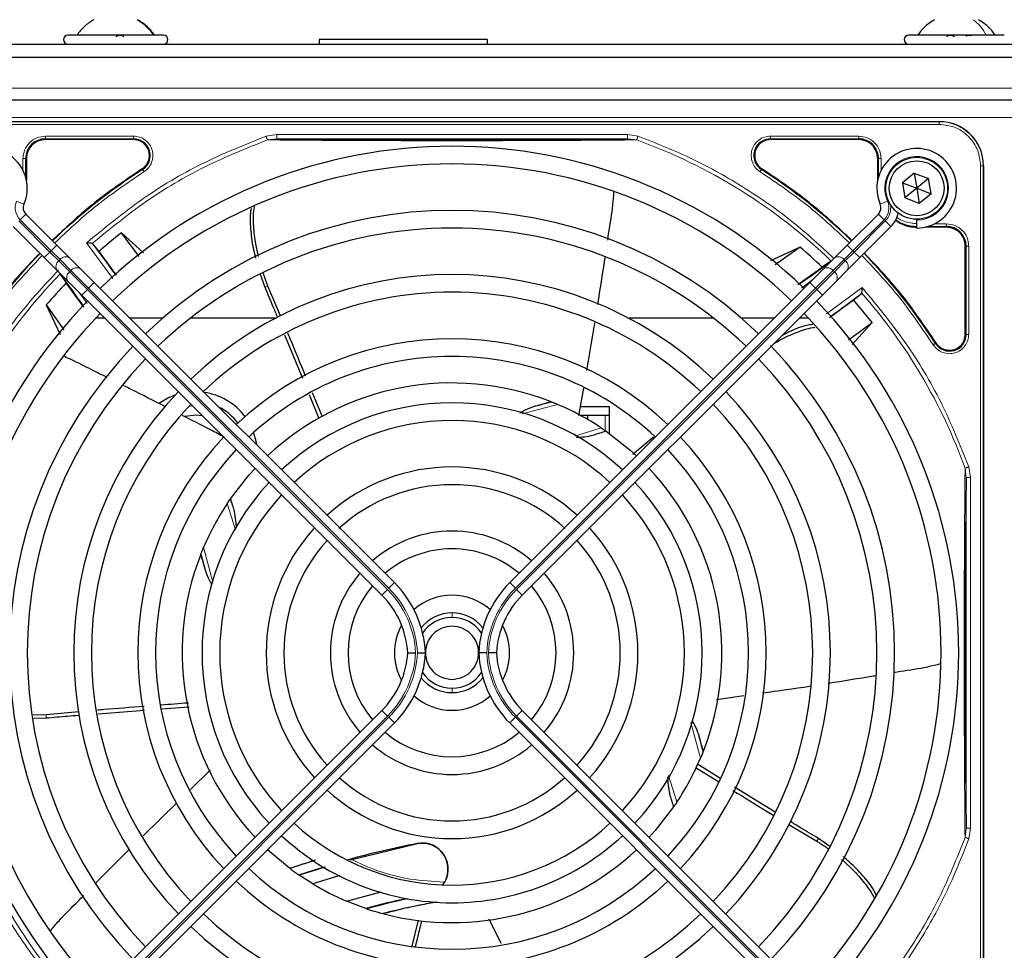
# Paper-space layout 'Blatt3' of a CAD drawing. Header units: millimetres. Extents: x 5 to 418, y 2 to 292.
# Tile 45 of 73: x 73 to 92, y 224 to 242. Entities that reach past the tile are written whole.
import ezdxf

# ---------------------------------------------------------------- set-up
doc = ezdxf.new("R2010")
doc.units = ezdxf.units.MM

psp = doc.layouts.new('Blatt3')

# ---------------------------------------------------------------- linework, layer by layer
at = {"color": 7, "linetype": 'Continuous', "lineweight": 25}
for p, q in [((75.8232, 241.7348), (74.0232, 241.7348)), ((78.7565, 241.6514), (78.7565, 241.5681)), ((78.7968, 241.6514), (78.7565, 241.6514)), ((81.9232, 241.6514), (78.7968, 241.6514)), ((81.9232, 241.5681), (81.9232, 241.6514)), ((91.4447, 241.7348), (89.8565, 241.7348)), ((91.6565, 241.7348), (91.4447, 241.7348)), ((70.1732, 241.5681), (123.8398, 241.5681)), ((70.1732, 241.3181), (123.8398, 241.3181)), ((70.7565, 240.5181), (112.5898, 240.5181)), ((72.0815, 240.1098), (90.4315, 240.1098)), ((75.2585, 239.7673), (73.5982, 239.7673)), ((88.9148, 239.7673), (87.2545, 239.7673)), ((73.2406, 239.4098), (73.2406, 239.0049)), ((89.2724, 239.0049), (89.2724, 239.4098)), ((91.2648, 239.2764), (91.2648, 220.9264)), ((89.9608, 239.1365), (89.7368, 238.9544)), ((89.9608, 239.1365), (90.2305, 239.0335)), ((89.9608, 239.1365), (90.0065, 238.8514)), ((90.2305, 239.0335), (90.0065, 238.8514)), ((90.2762, 238.7484), (90.2305, 239.0335)), ((89.7368, 238.9544), (89.7825, 238.6693)), ((89.7368, 238.9544), (90.0065, 238.8514)), ((90.0065, 238.8514), (89.7825, 238.6693)), ((90.0065, 238.8514), (90.0522, 238.5664)), ((90.0065, 238.8514), (90.2762, 238.7484)), ((90.0522, 238.5664), (89.7825, 238.6693)), ((90.2762, 238.7484), (90.0522, 238.5664)), ((73.8134, 237.7802), (73.2281, 238.3655)), ((88.6996, 237.7802), (89.2848, 238.3655)), ((90.0065, 238.2681), (90.0065, 238.2514)), ((72.9924, 238.1298), (73.5777, 237.5445)), ((89.5205, 238.1298), (88.9353, 237.5445)), ((90.0065, 238.1014), (90.0065, 238.2514)), ((90.5648, 238.1173), (90.1599, 238.1173)), ((75.4484, 237.634), (75.0343, 238.0147)), ((75.3624, 237.5668), (75.0343, 238.0147)), ((74.0551, 237.5386), (73.8134, 237.7802)), ((74.4921, 237.8061), (74.4779, 237.8128)), ((74.6109, 237.6626), (74.4921, 237.8061)), ((87.8103, 237.7423), (87.2543, 237.4838)), ((87.8103, 237.7423), (87.3421, 237.4116)), ((88.4579, 237.5386), (88.6996, 237.7802)), ((90.9224, 236.0994), (90.9224, 237.7598)), ((73.5777, 237.5445), (73.8193, 237.3029)), ((74.2604, 237.3332), (74.0551, 237.5386)), ((74.9393, 237.2124), (74.6109, 237.6626)), ((88.2526, 237.3332), (88.4579, 237.5386)), ((88.9353, 237.5445), (88.6936, 237.3029)), ((87.7669, 237.036), (88.2257, 237.3654)), ((88.3815, 237.4739), (88.2257, 237.3654)), ((73.8193, 237.3029), (74.0247, 237.0975)), ((73.884, 237.2264), (73.9925, 237.0706)), ((74.5188, 237.0749), (74.2604, 237.3332)), ((77.6417, 237.2339), (77.7289, 236.9898)), ((77.7863, 237.009), (77.6989, 237.2574)), ((87.9942, 237.0749), (88.2526, 237.3332)), ((88.6936, 237.3029), (88.4883, 237.0975)), ((74.3219, 236.6118), (73.9925, 237.0706)), ((74.0247, 237.0975), (74.2831, 236.8392)), ((80.1707, 231.4229), (74.5188, 237.0749)), ((78.0253, 236.4461), (77.7863, 237.009)), ((82.3423, 231.4229), (87.9942, 237.0749)), ((88.4883, 237.0975), (88.2299, 236.8392)), ((74.2831, 236.8392), (79.935, 231.1872)), ((88.2299, 236.8392), (82.578, 231.1872)), ((88.8177, 236.747), (88.9612, 236.8658)), ((88.9612, 236.8658), (88.9678, 236.88)), ((73.6156, 236.6553), (73.8741, 236.0992)), ((73.6156, 236.6553), (73.9463, 236.187)), ((88.3675, 236.4186), (88.8177, 236.747)), ((89.1697, 236.3237), (88.8177, 236.747)), ((74.7208, 236.4014), (74.5406, 236.4014)), ((75.8017, 236.4014), (75.1922, 236.4014)), ((77.9285, 236.4014), (76.326, 236.4014)), ((86.187, 236.4014), (84.5845, 236.4014)), ((87.3208, 236.4014), (86.7113, 236.4014)), ((87.9724, 236.4014), (87.7922, 236.4014)), ((88.7219, 235.9956), (89.1697, 236.3237)), ((88.7891, 235.9095), (89.1697, 236.3237)), ((78.1042, 236.091), (78.4415, 235.2766)), ((78.5668, 234.9689), (78.7504, 234.5129)), ((78.8173, 234.5433), (78.6287, 234.9992)), ((83.7288, 235.0829), (83.6401, 234.5681)), ((83.11, 234.8338), (83.1199, 234.83)), ((84.2232, 234.7348), (83.6688, 234.7348)), ((83.8065, 234.5681), (83.6814, 234.5681)), ((83.8065, 234.5681), (83.8065, 234.4979)), ((84.1398, 234.5681), (83.8065, 234.5681)), ((84.2232, 234.5681), (84.1398, 234.5681)), ((84.2232, 234.2282), (84.2232, 234.7348)), ((84.152, 234.2784), (84.1586, 234.2739)), ((85.0519, 234.1614), (84.6631, 233.8359)), ((77.0795, 232.997), (77.0841, 233.0035)), ((76.5241, 231.955), (76.5279, 231.9648)), ((91.2648, 220.9264), (91.2648, 229.3965)), ((86.7521, 229.2886), (86.2353, 229.2139)), ((79.935, 229.0156), (74.2831, 223.3637)), ((74.5919, 228.9548), (75.466, 229.0235)), ((75.7854, 229.0467), (76.3049, 229.0825)), ((82.578, 229.0156), (88.2299, 223.3637)), ((73.6146, 228.9357), (73.3665, 228.9296)), ((73.3779, 228.8686), (73.6152, 228.875)), ((74.2296, 228.9895), (73.6146, 228.9357)), ((74.5188, 223.128), (80.1707, 228.7799)), ((87.9942, 223.128), (82.3423, 228.7799)), ((85.9889, 228.2479), (85.985, 228.238)), ((76.3306, 227.5267), (76.7023, 227.8885)), ((85.8413, 227.9412), (86.2724, 227.6768)), ((86.2978, 227.7419), (85.8762, 228.006)), ((87.3418, 227.0998), (86.5755, 227.5694)), ((75.4368, 226.6569), (76.0724, 227.2755)), ((85.4335, 227.2059), (85.4289, 227.1993)), ((87.5973, 226.8693), (88.1241, 226.5527)), ((88.3733, 226.4559), (88.1593, 226.6021)), ((80.6032, 226.504), (79.3469, 226.1971)), ((78.1982, 226.0421), (77.7824, 226.3917)), ((78.2057, 226.0364), (78.1982, 226.0421)), ((78.8655, 226.0664), (78.3797, 225.9115)), ((78.3797, 225.9115), (78.3713, 225.9172)), ((78.6316, 225.7492), (78.3797, 225.9115)), ((79.1461, 225.9061), (78.6316, 225.7492)), ((79.266, 225.4249), (79.9185, 225.5968)), ((79.632, 225.2855), (79.266, 225.4249)), ((79.646, 225.2809), (79.632, 225.2855)), ((79.9687, 225.1848), (79.953, 225.189)), ((80.6168, 225.0652), (80.4984, 224.5729)), ((80.567, 224.5646), (80.6896, 225.0538)), ((82.1812, 224.6246), (81.9555, 225.0828))]:
    psp.add_line(p, q, dxfattribs=at)
at = {"color": 7, "linetype": 'Continuous', "lineweight": 18}
for p, q in [((122.8398, 240.7348), (71.1732, 240.7348)), ((70.7565, 240.1848), (112.5898, 240.1848)), ((90.4315, 240.1044), (72.0815, 240.1044)), ((90.4315, 240.0546), (72.0815, 240.0546)), ((90.4315, 240.1098), (90.4315, 240.1044)), ((90.4315, 240.0546), (90.4315, 240.1044)), ((73.5982, 239.8322), (75.2585, 239.8322)), ((73.5982, 239.7823), (75.2585, 239.7823)), ((73.5982, 239.7673), (73.5982, 239.7823)), ((75.2585, 239.7673), (75.2585, 239.7823)), ((77.7534, 239.8334), (77.9555, 239.8666)), ((77.779, 239.7618), (77.9555, 239.7833)), ((77.9555, 239.8666), (84.5575, 239.8666)), ((77.9555, 239.7833), (84.5575, 239.7833)), ((84.5575, 239.8666), (84.7596, 239.8334)), ((84.5575, 239.7833), (84.7338, 239.7618)), ((87.2545, 239.8322), (88.9147, 239.8322)), ((87.2545, 239.7823), (88.9148, 239.7823)), ((87.2545, 239.7823), (87.2545, 239.7673)), ((88.9148, 239.7673), (88.9148, 239.7823)), ((73.1757, 239.19), (73.1757, 239.4096)), ((73.2256, 239.0643), (73.2256, 239.4098)), ((73.2406, 239.4098), (73.2256, 239.4098)), ((89.2724, 239.4098), (89.2873, 239.4098)), ((89.2873, 239.4098), (89.2873, 239.0643)), ((89.3373, 239.4097), (89.3373, 239.19)), ((75.4279, 239.2035), (75.4198, 239.2161)), ((87.0931, 239.2161), (87.0851, 239.2035)), ((91.2097, 220.9264), (91.2097, 239.2764)), ((91.2097, 239.2764), (91.2595, 239.2764)), ((91.2595, 220.9264), (91.2595, 239.2764)), ((91.2595, 239.2764), (91.2648, 239.2764)), ((73.056, 238.6105), (73.1934, 238.5502)), ((89.457, 238.6105), (89.3196, 238.5502)), ((73.1221, 238.2594), (73.2281, 238.3655)), ((89.3909, 238.2594), (89.2848, 238.3655)), ((73.6837, 237.6506), (73.0985, 238.2358)), ((73.1221, 238.2594), (73.7073, 237.6742)), ((89.3909, 238.2594), (88.8057, 237.6742)), ((88.8292, 237.6506), (89.4145, 238.2358)), ((89.5205, 238.1298), (89.4145, 238.2358)), ((90.2194, 238.1323), (90.5648, 238.1323)), ((90.3451, 238.1822), (90.5647, 238.1822)), ((90.5648, 238.1173), (90.5648, 238.1323)), ((73.7073, 237.6742), (73.8134, 237.7802)), ((74.8714, 237.1515), (74.3739, 237.8224)), ((88.8057, 237.6742), (88.6996, 237.7802)), ((90.9224, 237.7598), (90.9373, 237.7598)), ((90.9373, 237.7598), (90.9373, 236.0994)), ((90.9873, 237.7597), (90.9873, 236.0995)), ((73.5777, 237.5445), (73.6837, 237.6506)), ((73.7073, 237.6742), (73.6837, 237.6506)), ((73.8504, 237.4839), (73.6837, 237.6506)), ((73.7073, 237.6742), (73.874, 237.5075)), ((88.8057, 237.6742), (88.639, 237.5075)), ((88.6626, 237.4839), (88.8292, 237.6506)), ((88.8057, 237.6742), (88.8292, 237.6506)), ((88.9353, 237.5445), (88.8292, 237.6506)), ((73.8504, 237.4839), (73.874, 237.5075)), ((74.0558, 237.2786), (73.8504, 237.4839)), ((73.874, 237.5075), (74.0794, 237.3021)), ((88.639, 237.5075), (88.4336, 237.3021)), ((88.4572, 237.2786), (88.6626, 237.4839)), ((88.6626, 237.4839), (88.639, 237.5075)), ((74.0794, 237.3021), (74.0558, 237.2786)), ((74.3891, 236.9452), (74.0558, 237.2786)), ((74.0794, 237.3021), (74.4127, 236.9688)), ((88.4336, 237.3021), (88.1003, 236.9688)), ((88.1239, 236.9452), (88.4572, 237.2786)), ((88.4336, 237.3021), (88.4572, 237.2786)), ((74.4127, 236.9688), (74.5188, 237.0749)), ((77.7863, 237.009), (77.7288, 236.9897)), ((88.0497, 237.1303), (87.8341, 236.9723)), ((88.1003, 236.9688), (87.9942, 237.0749)), ((88.3066, 236.4865), (88.9775, 236.984)), ((74.2276, 236.8946), (74.3856, 236.679)), ((74.2831, 236.8392), (74.3891, 236.9452)), ((74.3891, 236.9452), (74.4127, 236.9688)), ((80.0411, 231.2933), (74.3891, 236.9452)), ((74.4127, 236.9688), (80.0646, 231.3168)), ((88.1003, 236.9688), (82.4483, 231.3168)), ((82.4719, 231.2933), (88.1239, 236.9452)), ((88.1239, 236.9452), (88.1003, 236.9688)), ((88.2299, 236.8392), (88.1239, 236.9452)), ((90.9224, 236.0994), (90.9373, 236.0994)), ((90.3586, 235.93), (90.3712, 235.9381)), ((76.2981, 234.7427), (76.3722, 234.75)), ((83.244, 234.7792), (82.5786, 234.6025)), ((84.1398, 234.5681), (84.1398, 234.2772)), ((83.5698, 234.1799), (84.0656, 234.3371)), ((90.9169, 233.5788), (90.9384, 233.4024)), ((90.9886, 233.6044), (91.0217, 233.4024)), ((90.9384, 233.4024), (90.9384, 226.8004)), ((91.0217, 233.4024), (91.0217, 226.8004)), ((77.1765, 232.4194), (77.0209, 232.9105)), ((76.5787, 232.0889), (76.7536, 231.4305)), ((80.0646, 231.3168), (80.1707, 231.4229)), ((82.4483, 231.3168), (82.3423, 231.4229)), ((79.935, 231.1872), (80.0411, 231.2933)), ((82.578, 231.1872), (82.4719, 231.2933)), ((81.2565, 230.8514), (81.2565, 230.7681)), ((81.2565, 229.4348), (81.2565, 229.3514)), ((79.935, 229.0156), (80.0411, 228.9096)), ((82.578, 229.0156), (82.4719, 228.9096)), ((73.6152, 228.8751), (73.6146, 228.9357)), ((74.3891, 223.2576), (80.0411, 228.9096)), ((80.0646, 228.886), (74.4127, 223.234)), ((80.0646, 228.886), (80.1707, 228.7799)), ((82.4483, 228.886), (82.3423, 228.7799)), ((82.4483, 228.886), (88.1003, 223.234)), ((88.1239, 223.2576), (82.4719, 228.9096)), ((85.9342, 228.1139), (85.7559, 228.7854)), ((85.3337, 227.7921), (85.4921, 227.2923)), ((90.9384, 226.8004), (90.917, 226.6245)), ((91.0217, 226.8004), (90.9888, 226.5991)), ((88.1241, 226.5527), (88.1593, 226.6021)), ((80.6032, 226.504), (80.6022, 226.5092))]:
    psp.add_line(p, q, dxfattribs=at)
at = {"color": 7, "linetype": 'Continuous', "lineweight": 25, "flags": 128}
for points in [[(76.0382, 234.9528), (75.917, 234.9025), (75.7466, 234.8019)], [(76.2233, 234.557), (76.4289, 234.5847), (76.5482, 234.574)], [(77.5782, 234.0154), (77.5606, 234.111), (77.5197, 234.2499)], [(84.1586, 234.2739), (84.6043, 233.9255), (84.7306, 233.8112)], [(77.0841, 233.0035), (77.4324, 233.4492), (77.5467, 233.5755)], [(85.4289, 227.1993), (85.0823, 226.7556), (84.9663, 226.6274)], [(78.3713, 225.9172), (78.6454, 226.0081), (78.8302, 226.0664)]]:
    psp.add_lwpolyline(points, dxfattribs=at)
at = {"color": 7, "linetype": 'Continuous', "lineweight": 25}
for radius in [0.5833, 0.5167]:
    psp.add_circle((90.0065, 238.8514), radius, dxfattribs=at)
for centre, radius, start, end in [((74.0232, 241.6514), 0.0833, 90, 270), ((75.8232, 241.6514), 0.0833, 270, 90), ((89.8565, 241.6514), 0.0833, 90, 270), ((90.4315, 239.2764), 0.8333, 360, 90), ((73.5982, 239.4098), 0.3725, 90, 180), ((75.2585, 239.4681), 0.3142, 302.63367, 90), ((87.2545, 239.4681), 0.3142, 90, 237.36633), ((88.9148, 239.4098), 0.3725, 0, 90), ((72.5065, 238.8514), 0.75, 336.32369, 270), ((81.2565, 230.1014), 9.5417, 46.00085, 133.99915), ((90.0065, 238.8514), 0.75, 270, 203.67631), ((81.2565, 230.1014), 10.8083, 122.63367, 134.11645), ((81.2565, 230.1014), 9.2083, 90, 133.96292), ((81.2565, 230.1014), 9.2083, 46.03708, 90), ((81.2565, 230.1014), 10.8083, 45.88355, 57.36633), ((73.346, 238.4833), 0.1667, 156.32369, 225), ((89.167, 238.4833), 0.1667, 315, 23.67631), ((81.2565, 230.1014), 8.3333, 46.14599, 133.85401), ((89.167, 238.4833), 0.5, 315, 348.57951), ((81.2565, 230.1014), 8, 90, 133.80625), ((81.2565, 230.1014), 8, 46.19375, 90), ((90.0148, 238.8598), 0.7275, 236.32671, 270), ((90.5648, 237.7598), 0.3725, 0, 90), ((81.2565, 230.1014), 10.0666, 128.17818, 131.31225), ((61.2985, 227.6072), 16.676, 35.2521, 37.70462), ((81.2565, 230.1014), 10.0666, 46.18656, 49.37912), ((81.2565, 230.1014), 10.8083, 135.88355, 147.36633), ((81.2565, 230.1014), 10.8083, 32.63367, 44.11645), ((78.7622, 250.0594), 15.8406, 304.77699, 307.39093), ((61.2985, 227.6072), 15.8406, 34.77699, 37.39093), ((81.2565, 230.1014), 7.125, 46.34037, 133.65963), ((81.2565, 230.1014), 10.0666, 136.18656, 139.37912), ((81.2565, 230.1014), 6.7917, 90, 133.72219), ((81.2565, 230.1014), 6.7917, 46.40617, 90), ((78.7622, 250.0594), 16.676, 305.2521, 307.70462), ((81.2565, 230.1014), 9.5417, 136.00085, 223.99915), ((81.2565, 230.1014), 9.5417, 316.00085, 43.99915), ((81.2565, 230.1014), 9.2083, 136.03708, 223.96292), ((81.2565, 230.1014), 9.2083, 316.03708, 43.96292), ((90.6232, 236.0994), 0.3142, 212.63367, 360), ((81.2565, 230.1014), 8.3333, 136.14599, 223.85401), ((81.2565, 230.1014), 5.9167, 46.61418, 133.38582), ((81.2565, 230.1014), 8.3333, 316.14599, 43.98368), ((81.2565, 230.1014), 5.5833, 90, 133.28942), ((81.2565, 230.1014), 5.5833, 46.71058, 90), ((81.2565, 230.1014), 8, 136.19375, 223.80625), ((81.2565, 230.1014), 8, 316.19375, 43.80625), ((81.2565, 230.1014), 5.0825, 68.61111, 133.12079), ((81.2565, 230.1014), 7.125, 136.34037, 223.65963), ((76.4232, 233.8514), 1.1667, 36.84677, 81.92179), ((81.2565, 230.1014), 7.125, 316.34037, 43.65963), ((81.2565, 230.1014), 6.7917, 136.40617, 223.59383), ((81.2565, 230.1014), 4.7083, 47.02859, 132.97141), ((78.7622, 250.0594), 15.8406, 284.73484, 285.96759), ((81.2565, 230.1014), 5.0825, 56.44769, 66.98022), ((81.2565, 230.1014), 6.7917, 316.40617, 43.59383), ((76.4232, 233.8514), 0.9833, 35.85925, 63.46678), ((81.2565, 230.1014), 4.375, 90, 132.81678), ((81.2565, 230.1014), 4.375, 47.18322, 90), ((81.2565, 230.1014), 5.9167, 136.55636, 223.38582), ((81.2565, 230.1014), 5.9167, 316.61418, 43.38582), ((81.2565, 230.1014), 5.5833, 136.71058, 223.28942), ((81.2565, 230.1014), 5.5833, 316.71058, 43.28942), ((81.2565, 230.1014), 3.5, 47.7294, 132.2706), ((81.2565, 230.1014), 5.0825, 338.61111, 43.12079), ((81.2565, 230.1014), 4.7083, 137.02859, 222.97141), ((81.2565, 230.1014), 3.1667, 90, 132.3134), ((81.2565, 230.1014), 3.1667, 47.6866, 90), ((81.2565, 230.1014), 4.7083, 317.02859, 42.97141), ((81.2565, 230.1014), 5.0825, 146.44769, 156.98022), ((81.2565, 230.1014), 4.375, 137.18322, 222.81678), ((81.2565, 230.1014), 4.375, 317.18322, 42.81678), ((81.2565, 230.1014), 3.5, 138.0064, 222.2706), ((81.2565, 230.1014), 2.2917, 49.17065, 130.82935), ((81.2565, 230.1014), 3.5, 317.7294, 41.9936), ((81.2565, 230.1014), 3.1667, 138.01696, 221.98304), ((81.2565, 230.1014), 3.1667, 318.01696, 41.98304), ((61.2985, 227.6072), 15.8406, 14.73484, 15.96759), ((81.2565, 230.1014), 1.9583, 90, 130.11786), ((81.2565, 230.1014), 1.9583, 49.88214, 90), ((81.2565, 230.1014), 5.0825, 158.61111, 223.12079), ((81.2565, 230.1014), 2.2917, 139.17065, 220.82935), ((81.2565, 230.1014), 2.2917, 319.17065, 40.82935), ((78.7565, 230.0087), 2, 2.65732, 45), ((83.7565, 230.0087), 2, 135, 177.34268), ((81.2565, 230.1014), 1.9583, 139.88214, 220.11786), ((81.2565, 230.1014), 1.9583, 319.88214, 40.11786), ((78.7565, 230.0087), 1.6667, 3.18929, 45), ((81.2565, 230.1014), 1.0833, 48.58903, 131.41097), ((83.7565, 230.0087), 1.6667, 135, 176.81071), ((81.2565, 230.1014), 0.75, 90, 140.86857), ((81.2565, 230.1014), 0.75, 39.13143, 90), ((81.2565, 230.1014), 0.6667, 90, 146.2548), ((81.2565, 230.1014), 0.6667, 33.7452, 90), ((81.2565, 230.1014), 1.0833, 151.29385, 208.70615), ((81.2565, 230.1014), 1.0833, 331.29385, 28.70615), ((78.7565, 230.1941), 1.6667, 315, 356.81071), ((78.7565, 230.1941), 2, 315, 357.34268), ((83.7565, 230.1941), 2, 182.65732, 225), ((83.7565, 230.1941), 1.6667, 183.18929, 225), ((81.2565, 230.1014), 0.75, 219.13143, 320.86857), ((81.2565, 230.1014), 0.6667, 213.7452, 270), ((81.2565, 230.1014), 0.6667, 270, 326.2548), ((81.2565, 230.1014), 1.0833, 228.58903, 270), ((81.2565, 230.1014), 1.0833, 270, 311.41097), ((81.2565, 230.1014), 1.9583, 229.88214, 310.11786), ((101.2145, 232.5957), 15.8406, 194.73484, 195.96759), ((81.2565, 230.1014), 2.2917, 229.17065, 270), ((81.2565, 230.1014), 2.2917, 270, 310.82935), ((81.2565, 230.1014), 5.0825, 326.44769, 336.98022), ((81.2565, 230.1014), 3.1667, 228.01696, 311.98304), ((81.2565, 230.1014), 3.5, 227.7294, 270), ((81.2565, 230.1014), 3.5, 270, 312.2706), ((81.2565, 230.1014), 4.375, 227.18322, 312.81678), ((81.2565, 230.1014), 4.7083, 227.02859, 270), ((81.2565, 230.1014), 4.7083, 270, 312.97141), ((83.7507, 210.1434), 16.6659, 100.88967, 105.56108), ((80.695, 226.0271), 0.4909, 322.71206, 100.88967), ((81.2565, 230.1014), 5.0825, 255.32235, 313.12079), ((81.2565, 230.1014), 5.5833, 226.71058, 313.28942), ((83.7507, 210.1434), 16.8325, 107.65463, 109.2337), ((81.2565, 230.1014), 5.0825, 233.11197, 235.41226), ((81.2565, 230.1014), 5.9167, 226.61418, 270), ((81.2565, 230.1014), 5.0825, 238.90506, 246.94357), ((81.2565, 230.1014), 5.9167, 270, 313.38582), ((83.7507, 210.1434), 15.6923, 102.34899, 105.21644), ((83.7507, 210.1434), 15.6841, 102.27781, 105.17181), ((83.7507, 210.1434), 15.5175, 100.44251, 104.16656), ((81.2565, 230.1014), 6.7917, 226.40617, 313.59383), ((81.2565, 230.1014), 5.0825, 251.52584, 255.13904), ((81.2565, 230.1014), 7.125, 226.34037, 270), ((81.2565, 230.1014), 7.125, 270, 313.65963)]:
    psp.add_arc(centre, radius, start, end, dxfattribs=at)
at = {"color": 7, "linetype": 'Continuous', "lineweight": 18}
for centre, radius, start, end in [((90.4315, 239.2764), 0.828, 0, 90), ((81.2565, 230.1014), 10.2672, 45.92524, 70.20345), ((90.0065, 238.8514), 0.6, 270, 203.67631), ((73.346, 238.4833), 0.3167, 156.32369, 225), ((89.167, 238.4833), 0.3167, 315, 23.67631), ((89.167, 238.4833), 0.35, 315, 9.63709), ((73.981, 237.427), 0.1339, 56.42175, 143.04947), ((88.532, 237.427), 0.1339, 36.95053, 123.57825), ((73.9309, 237.3769), 0.1339, 126.95053, 213.57825), ((74.1864, 237.2216), 0.1339, 56.42175, 143.04947), ((88.3266, 237.2216), 0.1339, 36.95053, 123.57825), ((88.5821, 237.3769), 0.1339, 326.42175, 53.04947), ((81.2565, 230.1014), 10.2672, 135.92524, 160.30502), ((74.1363, 237.1715), 0.1339, 126.95053, 213.57825), ((88.3767, 237.1715), 0.1339, 326.42175, 53.04947), ((81.2565, 230.1014), 10.2672, 19.79676, 41.31692), ((78.7622, 250.0594), 16.676, 288.00213, 288.8569), ((61.2985, 227.6072), 16.676, 18.00213, 18.8569), ((78.7565, 230.0087), 1.8167, 2.92572, 45), ((78.7565, 230.0087), 1.85, 2.87296, 45), ((83.7565, 230.0087), 1.85, 135, 177.12704), ((83.7565, 230.0087), 1.8167, 135, 177.07428), ((81.2565, 230.1014), 9.6597, 180, 220.62439), ((78.7565, 230.1941), 1.8167, 315, 357.07428), ((78.7565, 230.1941), 1.85, 315, 357.12704), ((83.7565, 230.1941), 1.85, 182.87296, 225), ((83.7565, 230.1941), 1.8167, 182.92572, 225), ((101.2145, 232.5957), 16.676, 198.00213, 198.8569)]:
    psp.add_arc(centre, radius, start, end, dxfattribs=at)
at = {"color": 7, "linetype": 'Continuous', "lineweight": 25}
for points, knots in [([(74.5107, 242.0264), (74.4488, 241.987), (74.3252, 241.9082), (74.2349, 241.7926), (74.1898, 241.7348)], [0, 0, 0, 0, 0.5, 1, 1, 1, 1]), ([(75.6565, 241.7348), (75.6114, 241.7926), (75.5211, 241.9082), (75.3975, 241.987), (75.3357, 242.0264)], [0, 0, 0, 0, 0.5, 1, 1, 1, 1]), ([(90.344, 242.0264), (90.2822, 241.987), (90.1585, 241.9082), (90.0683, 241.7926), (90.0232, 241.7348)], [0, 0, 0, 0, 0.5, 1, 1, 1, 1]), ([(91.4898, 241.7348), (91.4447, 241.7926), (91.3545, 241.9082), (91.2308, 241.987), (91.169, 242.0264)], [0, 0, 0, 0, 0.5, 1, 1, 1, 1]), ([(74.9248, 241.7062), (74.9289, 241.7101), (74.9372, 241.7179), (74.9577, 241.7271), (74.9825, 241.7332), (75.0092, 241.7355), (75.0338, 241.7333), (75.0527, 241.7272), (75.0647, 241.718), (75.0661, 241.7101), (75.0669, 241.7062)], [0, 0, 0, 0, 0.12522174, 0.24948305, 0.37432565, 0.49906277, 0.6238964, 0.74938803, 0.87444058, 1, 1, 1, 1]), ([(90.58, 241.7062), (90.5798, 241.7101), (90.5794, 241.7179), (90.5886, 241.7271), (90.6051, 241.7332), (90.6283, 241.7355), (90.6547, 241.7333), (90.6803, 241.7272), (90.7025, 241.718), (90.7123, 241.7101), (90.7172, 241.7062)], [0, 0, 0, 0, 0.1251933, 0.2494385, 0.3742794, 0.4990244, 0.6238686, 0.7493688, 0.8744304, 1, 1, 1, 1]), ([(90.9321, 241.7198), (90.9381, 241.7222), (90.9521, 241.7278), (90.9759, 241.7332), (90.9991, 241.7355), (91.016, 241.7332), (91.0245, 241.7284), (91.024, 241.7234), (91.0238, 241.7217)], [0, 0, 0, 0, 0.1416133, 0.3301788, 0.5185849, 0.7071369, 0.8966826, 1, 1, 1, 1]), ([(77.9555, 239.7833), (78.1491, 239.7808), (78.5156, 239.7761), (79.078, 239.7705), (79.5757, 239.7665), (80.0343, 239.7637), (80.6085, 239.7613), (81.2671, 239.7601), (81.9544, 239.7615), (82.508, 239.7638), (83.1116, 239.7677), (83.8085, 239.7739), (84.2966, 239.78), (84.5575, 239.7833)], [0, 0, 0, 0, 0.0997395, 0.1888341, 0.2689825, 0.3274726, 0.3897121, 0.5145235, 0.5996364, 0.6761984, 0.7501396, 0.8664184, 1, 1, 1, 1]), ([(75.4198, 239.2161), (75.0968, 238.9977), (74.497, 238.5921), (73.9705, 238.0954), (73.7275, 237.8661)], [0, 0, 0, 0, 0.53849412, 1, 1, 1, 1]), ([(88.7855, 237.8661), (88.5425, 238.0954), (88.016, 238.5921), (87.4161, 238.9977), (87.0931, 239.2161)], [0, 0, 0, 0, 0.4615059, 1, 1, 1, 1]), ([(84.2981, 238.7801), (84.2925, 238.6982), (84.2753, 238.4447), (84.2212, 238.1448), (84.1891, 237.9249), (84.1818, 237.875)], [0, 0, 0, 0, 0.2694316, 0.8343784, 1, 1, 1, 1]), ([(77.4736, 238.476), (77.468, 238.4471), (77.4416, 238.3107), (77.4649, 238.0427), (77.4994, 237.7567), (77.5431, 237.5874), (77.5564, 237.5358)], [0, 0, 0, 0, 0.0993349, 0.4683362, 0.8380654, 1, 1, 1, 1]), ([(77.6125, 237.5634), (77.5934, 237.6429), (77.5476, 237.8326), (77.5193, 238.1322), (77.5121, 238.3714), (77.5358, 238.4919), (77.5393, 238.5096)], [0, 0, 0, 0, 0.2494142, 0.5955254, 0.940844, 1, 1, 1, 1]), ([(89.6055, 238.2575), (89.6459, 238.2265), (89.7642, 238.1359), (89.9154, 238.1247), (90.0148, 238.1173)], [0, 0, 0, 0, 0.3420799, 1, 1, 1, 1]), ([(74.4779, 237.8128), (74.4729, 237.8132), (74.4624, 237.8142), (74.4395, 237.8162), (74.4097, 237.8194), (74.3873, 237.8213), (74.3739, 237.8224)], [0, 0, 0, 0, 0.2042629, 0.4391303, 0.6662593, 1, 1, 1, 1]), ([(73.4918, 237.6304), (73.2625, 237.3874), (72.7658, 236.8609), (72.3602, 236.2611), (72.1418, 235.9381)], [0, 0, 0, 0, 0.46150588, 1, 1, 1, 1]), ([(84.1333, 237.5496), (84.1316, 237.5378), (84.0875, 237.2414), (84.0404, 236.9454), (83.9951, 236.6613)], [0, 0, 0, 0, 0.0399577, 1, 1, 1, 1]), ([(90.3712, 235.9381), (90.1528, 236.2611), (89.7472, 236.8609), (89.2505, 237.3874), (89.0212, 237.6304)], [0, 0, 0, 0, 0.53849412, 1, 1, 1, 1]), ([(77.7288, 236.9897), (77.7807, 236.868), (77.8611, 236.6788), (77.9395, 236.4888), (77.9674, 236.4212)], [0, 0, 0, 0, 0.6439191, 1, 1, 1, 1]), ([(88.9775, 236.984), (88.9762, 236.9705), (88.9741, 236.9481), (88.9716, 236.9183), (88.9693, 236.8955), (88.9683, 236.885), (88.9678, 236.88)], [0, 0, 0, 0, 0.3361266, 0.5608644, 0.7960602, 1, 1, 1, 1]), ([(83.9418, 236.3194), (83.9413, 236.3164), (83.8944, 236.0152), (83.8402, 235.7152), (83.7866, 235.4183)], [0, 0, 0, 0, 0.0101346, 1, 1, 1, 1]), ([(87.3156, 235.9248), (87.356, 235.9493), (87.4935, 236.0327), (87.7398, 236.1365), (87.9617, 236.2173), (88.0804, 236.2317), (88.0949, 236.2335)], [0, 0, 0, 0, 0.1633514, 0.5550352, 0.9458196, 1, 1, 1, 1]), ([(88.0504, 236.2869), (88.0219, 236.2833), (87.8849, 236.2661), (87.6861, 236.1862), (87.5222, 236.1029), (87.4641, 236.0734)], [0, 0, 0, 0, 0.1445543, 0.6970817, 1, 1, 1, 1]), ([(78.4997, 235.311), (78.4049, 235.5426), (78.2945, 235.8127), (78.1803, 236.0812), (78.164, 236.1194)], [0, 0, 0, 0, 0.8577803, 1, 1, 1, 1]), ([(74.7537, 235.2917), (74.6561, 235.3399), (74.4328, 235.45), (74.1716, 235.5854), (74.0024, 235.6612), (73.9611, 235.6796)], [0, 0, 0, 0, 0.3700834, 0.8464301, 1, 1, 1, 1]), ([(75.8585, 234.7339), (75.6441, 234.8446), (75.3832, 234.9792), (75.1202, 235.1096), (75.0733, 235.1329)], [0, 0, 0, 0, 0.8219275, 1, 1, 1, 1]), ([(82.7913, 234.7397), (82.8426, 234.7538), (82.9379, 234.78), (83.0405, 234.8104), (83.0997, 234.829), (83.1067, 234.8323), (83.11, 234.8338)], [0, 0, 0, 0, 0.3307022, 0.6139144, 0.8132321, 1, 1, 1, 1]), ([(83.244, 234.7792), (83.2248, 234.7872), (83.1913, 234.8013), (83.1552, 234.8159), (83.1361, 234.8236), (83.127, 234.8272), (83.1212, 234.8294), (83.1203, 234.8298), (83.1199, 234.83)], [0, 0, 0, 0, 0.3633999, 0.6355937, 0.7425433, 0.8401304, 0.9217759, 1, 1, 1, 1]), ([(76.9677, 234.1626), (76.8819, 234.2084), (76.62, 234.3482), (76.3548, 234.4818), (76.1764, 234.5717)], [0, 0, 0, 0, 0.327387, 1, 1, 1, 1]), ([(82.5339, 234.6192), (82.5352, 234.62), (82.555, 234.6321), (82.5846, 234.6491), (82.6674, 234.6955), (82.7344, 234.7194), (82.7913, 234.7397)], [0, 0, 0, 0, 0.0158659, 0.235633, 0.3512574, 1, 1, 1, 1]), ([(83.5985, 234.1611), (83.6501, 234.1636), (83.7609, 234.1691), (83.862, 234.1891), (83.916, 234.1998)], [0, 0, 0, 0, 0.4656162, 1, 1, 1, 1]), ([(84.1586, 234.2739), (84.1546, 234.2731), (84.1464, 234.2716), (84.0976, 234.2569), (84.0219, 234.2332), (83.9523, 234.2112), (83.916, 234.1998)], [0, 0, 0, 0, 0.222031, 0.4518514, 0.7146841, 1, 1, 1, 1]), ([(84.0656, 234.3371), (84.0776, 234.3291), (84.1003, 234.3139), (84.1249, 234.2971), (84.1391, 234.2874), (84.1464, 234.2823), (84.151, 234.2791), (84.1517, 234.2786), (84.152, 234.2784)], [0, 0, 0, 0, 0.2946555, 0.558446, 0.6795519, 0.7970431, 0.8989768, 1, 1, 1, 1]), ([(90.9384, 233.4024), (90.9359, 233.2089), (90.9312, 232.8425), (90.9256, 232.2803), (90.9215, 231.7825), (90.9188, 231.3241), (90.917, 230.8953), (90.9158, 230.449), (90.9155, 229.942), (90.9166, 229.4039), (90.9189, 228.8503), (90.9227, 228.2464), (90.929, 227.5495), (90.9351, 227.0613), (90.9384, 226.8004)], [0, 0, 0, 0, 0.0996723, 0.1887309, 0.2688678, 0.3273434, 0.3895643, 0.4520047, 0.5145617, 0.5996547, 0.6762195, 0.7501682, 0.8664354, 1, 1, 1, 1]), ([(77.0209, 232.9105), (77.0289, 232.9225), (77.044, 232.9452), (77.0608, 232.9698), (77.0706, 232.984), (77.0756, 232.9913), (77.0788, 232.9959), (77.0793, 232.9966), (77.0795, 232.997)], [0, 0, 0, 0, 0.29465551, 0.55844603, 0.67955191, 0.79704308, 0.89897682, 1, 1, 1, 1]), ([(77.0841, 233.0035), (77.0848, 232.9995), (77.0863, 232.9913), (77.101, 232.9425), (77.1247, 232.8668), (77.1467, 232.7972), (77.1581, 232.7609)], [0, 0, 0, 0, 0.222031, 0.4518514, 0.7146841, 1, 1, 1, 1]), ([(77.1964, 232.449), (77.1939, 232.4987), (77.1885, 232.6076), (77.1688, 232.7069), (77.1581, 232.7609)], [0, 0, 0, 0, 0.4563806, 1, 1, 1, 1]), ([(76.5279, 231.9648), (76.5283, 231.9658), (76.5291, 231.9678), (76.5345, 231.9813), (76.5448, 232.0072), (76.5604, 232.0454), (76.5729, 232.0751), (76.5787, 232.0889)], [0, 0, 0, 0, 0.1219236, 0.242905, 0.4347035, 0.7362806, 1, 1, 1, 1]), ([(76.6182, 231.6362), (76.6041, 231.6875), (76.5779, 231.7828), (76.5475, 231.8854), (76.5289, 231.9446), (76.5256, 231.9516), (76.5241, 231.955)], [0, 0, 0, 0, 0.3307022, 0.6139144, 0.8132321, 1, 1, 1, 1]), ([(76.7356, 231.384), (76.7249, 231.4021), (76.7085, 231.4299), (76.6625, 231.5123), (76.6385, 231.5793), (76.6182, 231.6362)], [0, 0, 0, 0, 0.2194905, 0.337599, 1, 1, 1, 1]), ([(80.4206, 230.1014), (80.421, 230.1014), (80.4218, 230.1014), (80.4283, 230.1014), (80.4387, 230.1014), (80.4527, 230.1014), (80.4702, 230.1014), (80.4904, 230.1014), (80.5131, 230.1014), (80.5341, 230.1014), (80.5525, 230.1014), (80.5636, 230.1014), (80.5697, 230.1014), (80.5708, 230.1014)], [0, 0, 0, 0, 0.1056469, 0.2143595, 0.3200059, 0.4287119, 0.5344375, 0.6432206, 0.7490982, 0.8580392, 0.9220434, 0.9867022, 1, 1, 1, 1]), ([(80.6042, 230.1014), (80.6052, 230.1014), (80.6163, 230.1014), (80.6442, 230.1014), (80.6855, 230.1014), (80.7235, 230.1014), (80.7494, 230.1014), (80.7527, 230.1014), (80.7543, 230.1014)], [0, 0, 0, 0, 0.0134637, 0.1420894, 0.3567824, 0.5712534, 0.785625, 1, 1, 1, 1]), ([(81.9088, 230.1014), (81.9078, 230.1014), (81.9017, 230.1014), (81.8906, 230.1014), (81.8724, 230.1014), (81.8514, 230.1014), (81.8289, 230.1014), (81.8085, 230.1014), (81.7911, 230.1014), (81.7769, 230.1014), (81.7666, 230.1014), (81.7599, 230.1014), (81.7591, 230.1014), (81.7586, 230.1014)], [0, 0, 0, 0, 0.0134205, 0.077283, 0.1417958, 0.2476476, 0.3565616, 0.4623038, 0.5711052, 0.676797, 0.7855504, 0.8912423, 1, 1, 1, 1]), ([(82.0924, 230.1014), (82.0907, 230.1014), (82.0874, 230.1014), (82.0616, 230.1014), (82.0236, 230.1014), (81.9823, 230.1014), (81.9544, 230.1014), (81.9432, 230.1014), (81.9422, 230.1014)], [0, 0, 0, 0, 0.2142846, 0.4285638, 0.6430003, 0.8577462, 0.9866594, 1, 1, 1, 1]), ([(90.4616, 229.8933), (90.3783, 229.8723), (90.128, 229.8093), (89.8277, 229.7681), (89.6139, 229.7317), (89.5695, 229.7242)], [0, 0, 0, 0, 0.2835518, 0.8512977, 1, 1, 1, 1]), ([(89.2154, 229.6647), (89.2082, 229.6635), (88.9158, 229.6143), (88.623, 229.5682), (88.3374, 229.5233)], [0, 0, 0, 0, 0.0246924, 1, 1, 1, 1]), ([(88.0158, 229.4716), (88.0075, 229.4702), (87.7034, 229.4213), (87.3983, 229.3796), (87.1015, 229.3391)], [0, 0, 0, 0, 0.0273413, 1, 1, 1, 1]), ([(75.4556, 229.0898), (75.2042, 229.0712), (74.9124, 229.0495), (74.621, 229.0238), (74.5807, 229.0202)], [0, 0, 0, 0, 0.8618512, 1, 1, 1, 1]), ([(76.2921, 229.1553), (76.2897, 229.1551), (76.1182, 229.1429), (75.9468, 229.1289), (75.7778, 229.1151)], [0, 0, 0, 0, 0.01384669, 1, 1, 1, 1]), ([(73.6152, 228.875), (73.747, 228.8867), (73.9535, 228.9049), (74.1602, 228.9209), (74.2349, 228.9267)], [0, 0, 0, 0, 0.6383857, 1, 1, 1, 1]), ([(85.7715, 228.8286), (85.7732, 228.8257), (85.7863, 228.8044), (85.8041, 228.7733), (85.8505, 228.6905), (85.8745, 228.6235), (85.8948, 228.5667)], [0, 0, 0, 0, 0.0333931, 0.2492379, 0.3628144, 1, 1, 1, 1]), ([(85.8948, 228.5667), (85.9089, 228.5153), (85.9351, 228.42), (85.9655, 228.3174), (85.9841, 228.2582), (85.9873, 228.2512), (85.9889, 228.2479)], [0, 0, 0, 0, 0.33070217, 0.61391441, 0.81323212, 1, 1, 1, 1]), ([(85.985, 228.238), (85.9849, 228.2376), (85.9845, 228.2367), (85.9822, 228.2309), (85.9786, 228.2218), (85.971, 228.2027), (85.9564, 228.1666), (85.9423, 228.1331), (85.9342, 228.1139)], [0, 0, 0, 0, 0.0782241, 0.1598696, 0.2574567, 0.3644063, 0.6366001, 1, 1, 1, 1]), ([(85.3158, 227.7641), (85.3184, 227.7109), (85.324, 227.5985), (85.3442, 227.4959), (85.3548, 227.4419)], [0, 0, 0, 0, 0.4731314, 1, 1, 1, 1]), ([(85.4289, 227.1993), (85.4282, 227.2033), (85.4267, 227.2115), (85.412, 227.2603), (85.3882, 227.336), (85.3663, 227.4057), (85.3548, 227.4419)], [0, 0, 0, 0, 0.222031, 0.4518514, 0.7146841, 1, 1, 1, 1]), ([(86.5446, 227.5099), (86.7588, 227.3774), (87.0155, 227.2186), (87.2744, 227.0633), (87.3173, 227.0376)], [0, 0, 0, 0, 0.834244, 1, 1, 1, 1]), ([(85.4921, 227.2923), (85.4841, 227.2804), (85.469, 227.2576), (85.4522, 227.233), (85.4424, 227.2188), (85.4374, 227.2115), (85.4342, 227.2069), (85.4337, 227.2062), (85.4335, 227.2059)], [0, 0, 0, 0, 0.2946555, 0.558446, 0.6795519, 0.7970431, 0.8989768, 1, 1, 1, 1]), ([(88.1593, 226.6021), (88.0458, 226.6702), (87.8661, 226.778), (87.6876, 226.8877), (87.6218, 226.9282)], [0, 0, 0, 0, 0.6314425, 1, 1, 1, 1]), ([(81.0931, 225.7509), (81.0944, 225.7522), (81.141, 225.7977), (81.179, 225.9305), (81.1854, 226.1202), (81.1107, 226.3019), (80.9747, 226.4387), (80.7946, 226.5186), (80.667, 226.5089), (80.6032, 226.504)], [0, 0, 0, 0, 0.0048673, 0.1707228, 0.3365782, 0.5024337, 0.6682891, 0.8341446, 1, 1, 1, 1]), ([(88.1241, 226.5527), (88.1826, 226.517), (88.2598, 226.4698), (88.3316, 226.4159), (88.349, 226.4028)], [0, 0, 0, 0, 0.7572399, 1, 1, 1, 1]), ([(74.5547, 225.7703), (74.5619, 225.7776), (74.7681, 225.9878), (74.9765, 226.1958), (75.1776, 226.3965)], [0, 0, 0, 0, 0.0349628, 1, 1, 1, 1]), ([(89.2429, 225.5429), (89.2295, 225.5716), (89.1701, 225.6994), (88.9928, 225.9045), (88.7964, 226.1158), (88.6612, 226.2275), (88.6197, 226.2618)], [0, 0, 0, 0, 0.10570732, 0.47135434, 0.83772357, 1, 1, 1, 1]), ([(78.6804, 226.194), (78.6237, 226.1762), (78.4993, 226.137), (78.3392, 226.085), (78.2445, 226.0547), (78.2058, 226.0433), (78.2007, 226.0425), (78.1982, 226.0421)], [0, 0, 0, 0, 0.2427641, 0.5327395, 0.7781205, 0.8898616, 1, 1, 1, 1]), ([(88.5927, 226.2103), (88.6024, 226.2024), (88.6658, 226.1499), (88.7644, 226.0547), (88.8888, 225.9259), (88.997, 225.801), (89.0956, 225.67), (89.1686, 225.5651), (89.198, 225.5009), (89.2052, 225.4852)], [0, 0, 0, 0, 0.0381742, 0.2508213, 0.4218813, 0.5935852, 0.7677724, 0.9431508, 1, 1, 1, 1]), ([(73.6993, 224.8735), (73.7504, 224.9346), (73.9119, 225.1277), (74.1301, 225.3367), (74.2853, 225.4956), (74.3204, 225.5315)], [0, 0, 0, 0, 0.2637609, 0.8334884, 1, 1, 1, 1]), ([(80.9817, 225.407), (80.8695, 225.3877), (80.6101, 225.3433), (80.3087, 225.2733), (80.1063, 225.2232), (80.0246, 225.2017), (79.9769, 225.1883), (79.9713, 225.1859), (79.9687, 225.1848)], [0, 0, 0, 0, 0.2817478, 0.6508379, 0.767384, 0.8662532, 0.9356002, 1, 1, 1, 1])]:
    psp.add_open_spline(points, degree=3, knots=knots, dxfattribs=at)
for points in [[(74.5107, 242.0264), (74.4489, 241.987), (74.3253, 241.9082), (74.2351, 241.7926), (74.1899, 241.7348)], [(75.6564, 241.7348), (75.6113, 241.7926), (75.521, 241.9082), (75.3974, 241.987), (75.3356, 242.0264)], [(73.5982, 239.7673), (73.5513, 239.7619), (73.4576, 239.7512), (73.3394, 239.6685), (73.2567, 239.5503), (73.246, 239.4566), (73.2406, 239.4098)], [(75.4198, 239.2161), (75.4452, 239.2359), (75.496, 239.2756), (75.5434, 239.3617), (75.5627, 239.4568), (75.5506, 239.5536), (75.5086, 239.6416), (75.441, 239.7113), (75.3547, 239.7583), (75.2906, 239.7643), (75.2585, 239.7673)], [(87.2545, 239.7673), (87.2224, 239.7643), (87.1583, 239.7583), (87.072, 239.7113), (87.0043, 239.6416), (86.9624, 239.5536), (86.9502, 239.4568), (86.9696, 239.3617), (87.017, 239.2756), (87.0678, 239.2359), (87.0931, 239.2161)], [(89.2724, 239.4098), (89.267, 239.4566), (89.2562, 239.5503), (89.1736, 239.6685), (89.0554, 239.7512), (88.9617, 239.7619), (88.9148, 239.7673)], [(90.9224, 237.7598), (90.917, 237.8066), (90.9062, 237.9003), (90.8236, 238.0185), (90.7054, 238.1012), (90.6117, 238.1119), (90.5648, 238.1173)], [(90.6232, 235.8002), (90.6624, 235.8047), (90.7408, 235.8137), (90.8397, 235.8829), (90.9089, 235.9818), (90.9179, 236.0602), (90.9224, 236.0994)], [(90.3712, 235.9381), (90.3862, 235.918), (90.4162, 235.8779), (90.4782, 235.8345), (90.5482, 235.8056), (90.5982, 235.802), (90.6232, 235.8002)], [(81.2565, 230.6014), (81.1911, 230.5939), (81.0602, 230.5789), (80.8937, 230.4632), (80.7825, 230.298), (80.7435, 230.1014), (80.7825, 229.9049), (80.8937, 229.7396), (81.0602, 229.624), (81.1911, 229.6089), (81.2565, 229.6014)], [(81.2565, 229.6014), (81.3219, 229.6089), (81.4528, 229.624), (81.6192, 229.7396), (81.7305, 229.9049), (81.7695, 230.1014), (81.7305, 230.298), (81.6192, 230.4632), (81.4528, 230.5789), (81.3219, 230.5939), (81.2565, 230.6014)]]:
    psp.add_open_spline(points, degree=3, dxfattribs=at)
at = {"color": 7, "linetype": 'Continuous', "lineweight": 18}
for points in [[(75.637, 241.7348), (75.5931, 241.7926), (75.5052, 241.9082), (75.3849, 241.987), (75.3247, 242.0264)], [(91.3172, 241.7348), (91.2827, 241.7926), (91.2137, 241.9082), (91.1192, 241.987), (91.0719, 242.0264)], [(75.2585, 239.8322), (75.2585, 239.8259), (75.2585, 239.8132), (75.2585, 239.797), (75.2585, 239.7854), (75.2585, 239.7833), (75.2585, 239.7823)], [(77.9555, 239.7833), (77.9555, 239.7847), (77.9555, 239.7876), (77.9555, 239.8069), (77.9555, 239.8342), (77.9555, 239.8558), (77.9555, 239.8666)], [(84.5575, 239.8666), (84.5575, 239.8558), (84.5575, 239.8342), (84.5575, 239.8069), (84.5575, 239.7876), (84.5575, 239.7847), (84.5575, 239.7833)], [(84.7596, 239.8334), (84.7569, 239.8259), (84.7514, 239.8108), (84.744, 239.7902), (84.7377, 239.7727), (84.7351, 239.7654), (84.7338, 239.7618)], [(88.9147, 239.8322), (88.9147, 239.8259), (88.9148, 239.8132), (88.9148, 239.797), (88.9148, 239.7854), (88.9148, 239.7833), (88.9148, 239.7823)], [(73.1757, 239.4096), (73.182, 239.4097), (73.1947, 239.4097), (73.2109, 239.4097), (73.2225, 239.4097), (73.2246, 239.4097), (73.2256, 239.4098)], [(89.3373, 239.4097), (89.3309, 239.4097), (89.3183, 239.4097), (89.3021, 239.4097), (89.2904, 239.4097), (89.2884, 239.4097), (89.2873, 239.4098)], [(90.5647, 238.1822), (90.5647, 238.1759), (90.5647, 238.1632), (90.5648, 238.147), (90.5648, 238.1354), (90.5648, 238.1333), (90.5648, 238.1323)], [(90.9873, 236.0995), (90.9809, 236.0995), (90.9683, 236.0994), (90.9521, 236.0994), (90.9404, 236.0994), (90.9384, 236.0994), (90.9373, 236.0994)], [(91.0217, 233.4024), (91.0109, 233.4024), (90.9893, 233.4024), (90.962, 233.4024), (90.9426, 233.4024), (90.9398, 233.4024), (90.9384, 233.4024)], [(91.0217, 226.8004), (91.0109, 226.8004), (90.9893, 226.8004), (90.962, 226.8004), (90.9426, 226.8004), (90.9398, 226.8004), (90.9384, 226.8004)]]:
    psp.add_open_spline(points, degree=3, dxfattribs=at)
for points, knots in [([(91.2097, 239.2764), (91.1993, 239.3743), (91.1833, 239.5249), (91.0863, 239.7061), (90.9858, 239.8307), (90.8611, 239.9312), (90.68, 240.0282), (90.5294, 240.0442), (90.4315, 240.0546)], [0, 0, 0, 0, 0.23945684, 0.36836066, 0.5, 0.63163934, 0.76054316, 1, 1, 1, 1]), ([(73.1757, 239.4096), (73.1821, 239.465), (73.1947, 239.5757), (73.2924, 239.7154), (73.4321, 239.8131), (73.5428, 239.8258), (73.5982, 239.8322)], [0, 0, 0, 0, 0.2499998, 0.4999995, 0.7499998, 1, 1, 1, 1]), ([(73.5982, 239.8322), (73.5982, 239.8259), (73.5982, 239.8132), (73.5982, 239.797), (73.5982, 239.7854), (73.5982, 239.7833), (73.5982, 239.7823)], [0, 0, 0, 0, 0.24999742, 0.49999828, 0.74999914, 1, 1, 1, 1]), ([(77.7534, 239.8334), (77.3458, 239.6689), (76.5301, 239.3397), (75.3913, 238.662), (74.7129, 238.1022), (74.3739, 237.8224)], [0, 0, 0, 0, 0.33322457, 0.66678571, 1, 1, 1, 1]), ([(74.4779, 237.8128), (74.8101, 238.0834), (75.4746, 238.6248), (76.5866, 239.2812), (77.3815, 239.6016), (77.779, 239.7618)], [0, 0, 0, 0, 0.33333336, 0.6666667, 1, 1, 1, 1]), ([(75.2585, 239.8322), (75.2964, 239.8287), (75.3745, 239.8216), (75.4808, 239.7644), (75.5636, 239.6784), (75.6137, 239.572), (75.6288, 239.4555), (75.6055, 239.3384), (75.5468, 239.2329), (75.4849, 239.1848), (75.4548, 239.1614)], [0, 0, 0, 0, 0.1217125, 0.2499998, 0.3782872, 0.4999997, 0.6217122, 0.7499998, 0.8782874, 1, 1, 1, 1]), ([(77.779, 239.7618), (77.7777, 239.7654), (77.7751, 239.7727), (77.7689, 239.7902), (77.7615, 239.8108), (77.7561, 239.8259), (77.7534, 239.8334)], [0, 0, 0, 0, 0.25, 0.5, 0.75, 1, 1, 1, 1]), ([(77.779, 239.7618), (77.9944, 239.76), (78.3955, 239.7566), (79.0023, 239.7526), (79.6542, 239.7485), (80.4168, 239.7477), (81.2148, 239.7454), (81.9159, 239.7471), (82.4813, 239.7481), (83.0209, 239.7496), (83.5661, 239.7528), (84.1473, 239.757), (84.5303, 239.7601), (84.7338, 239.7618)], [0, 0, 0, 0, 0.10547191, 0.19635711, 0.27528879, 0.38744295, 0.50772359, 0.5879672, 0.66321648, 0.73503793, 0.81229856, 0.90027087, 1, 1, 1, 1]), ([(88.4484, 237.5291), (88.197, 237.7614), (87.671, 238.2476), (86.7741, 238.8704), (85.7987, 239.4229), (85.1053, 239.6968), (84.7596, 239.8334)], [0, 0, 0, 0, 0.2342192, 0.4899767, 0.7457343, 1, 1, 1, 1]), ([(87.0582, 239.1614), (87.0281, 239.1848), (86.9662, 239.2329), (86.9075, 239.3384), (86.8842, 239.4555), (86.8993, 239.572), (86.9494, 239.6784), (87.0322, 239.7644), (87.1385, 239.8216), (87.2165, 239.8287), (87.2545, 239.8322)], [0, 0, 0, 0, 0.1217126, 0.25, 0.3782874, 0.5, 0.6217126, 0.75, 0.8782874, 1, 1, 1, 1]), ([(87.2545, 239.7823), (87.2545, 239.7833), (87.2545, 239.7854), (87.2545, 239.797), (87.2545, 239.8132), (87.2545, 239.8259), (87.2545, 239.8322)], [0, 0, 0, 0, 0.250002, 0.500004, 0.750006, 1, 1, 1, 1]), ([(88.9147, 239.8322), (88.9701, 239.8259), (89.0808, 239.8132), (89.2205, 239.7155), (89.3182, 239.5758), (89.3309, 239.4651), (89.3373, 239.4097)], [0, 0, 0, 0, 0.2499997, 0.4999995, 0.7499997, 1, 1, 1, 1]), ([(75.4548, 239.1614), (75.4514, 239.1668), (75.4446, 239.1774), (75.4359, 239.191), (75.4296, 239.2009), (75.4285, 239.2026), (75.4279, 239.2035)], [0, 0, 0, 0, 0.2499911, 0.4999941, 0.749997, 1, 1, 1, 1]), ([(87.0582, 239.1614), (87.0616, 239.1668), (87.0684, 239.1774), (87.0771, 239.1911), (87.0834, 239.2009), (87.0845, 239.2026), (87.0851, 239.2035)], [0, 0, 0, 0, 0.25, 0.5, 0.75, 1, 1, 1, 1]), ([(75.4548, 239.1614), (75.1347, 238.945), (74.5387, 238.542), (74.0155, 238.0486), (73.7734, 237.8202)], [0, 0, 0, 0, 0.5371744, 1, 1, 1, 1]), ([(88.7396, 237.8202), (88.4975, 238.0486), (87.9743, 238.542), (87.3783, 238.945), (87.0582, 239.1614)], [0, 0, 0, 0, 0.4628256, 1, 1, 1, 1]), ([(89.6315, 238.3029), (89.6356, 238.2994), (89.6749, 238.2669), (89.8005, 238.2076), (89.9304, 238.1922), (90.0148, 238.1822)], [0, 0, 0, 0, 0.039961, 0.3759161, 1, 1, 1, 1]), ([(90.5647, 238.1822), (90.6201, 238.1759), (90.7308, 238.1632), (90.8705, 238.0655), (90.9682, 237.9258), (90.9809, 237.8151), (90.9873, 237.7597)], [0, 0, 0, 0, 0.2499998, 0.4999995, 0.7499998, 1, 1, 1, 1]), ([(90.9873, 237.7597), (90.9809, 237.7597), (90.9683, 237.7597), (90.9521, 237.7597), (90.9404, 237.7597), (90.9384, 237.7597), (90.9373, 237.7598)], [0, 0, 0, 0, 0.2499974, 0.4999983, 0.7499991, 1, 1, 1, 1]), ([(73.5377, 237.5845), (73.3093, 237.3424), (72.8159, 236.8192), (72.4129, 236.2233), (72.1965, 235.9031)], [0, 0, 0, 0, 0.4628256, 1, 1, 1, 1]), ([(90.3165, 235.9031), (90.1, 236.2233), (89.6971, 236.8192), (89.2037, 237.3424), (88.9753, 237.5845)], [0, 0, 0, 0, 0.5371744, 1, 1, 1, 1]), ([(71.5138, 233.5748), (71.6504, 233.9233), (71.9244, 234.6224), (72.4789, 235.6059), (73.1104, 236.5169), (73.6061, 237.0532), (73.8462, 237.313)], [0, 0, 0, 0, 0.2527194, 0.5069427, 0.7611661, 1, 1, 1, 1]), ([(88.9775, 236.984), (89.2573, 236.645), (89.8171, 235.9665), (90.4948, 234.8277), (90.824, 234.012), (90.9886, 233.6044)], [0, 0, 0, 0, 0.3332143, 0.6667754, 1, 1, 1, 1]), ([(90.9873, 236.0995), (90.9838, 236.0615), (90.9767, 235.9834), (90.9194, 235.8771), (90.8334, 235.7944), (90.7271, 235.7442), (90.6106, 235.7291), (90.4935, 235.7524), (90.388, 235.8111), (90.3399, 235.873), (90.3165, 235.9031)], [0, 0, 0, 0, 0.1217125, 0.2499998, 0.3782872, 0.4999997, 0.6217122, 0.7499998, 0.8782874, 1, 1, 1, 1]), ([(90.3165, 235.9031), (90.3218, 235.9065), (90.3325, 235.9133), (90.3461, 235.922), (90.356, 235.9283), (90.3577, 235.9294), (90.3586, 235.93)], [0, 0, 0, 0, 0.2499911, 0.4999941, 0.749997, 1, 1, 1, 1]), ([(90.9169, 233.5788), (90.9153, 233.3761), (90.9124, 232.9943), (90.9077, 232.4071), (90.9056, 231.9328), (90.9032, 231.566), (90.9023, 231.2938), (90.9033, 230.9427), (90.9021, 230.5127), (90.8996, 229.9577), (90.9044, 229.3708), (90.9017, 228.7826), (90.9066, 228.1402), (90.9099, 227.4103), (90.9146, 226.8953), (90.917, 226.6245)], [0, 0, 0, 0, 0.0992266, 0.1869854, 0.2680266, 0.3050007, 0.3411624, 0.3801061, 0.4467472, 0.5120558, 0.5978149, 0.6780584, 0.7487781, 0.8679482, 1, 1, 1, 1]), ([(90.9169, 233.5788), (90.9205, 233.58), (90.9278, 233.5826), (90.9453, 233.5889), (90.966, 233.5963), (90.981, 233.6017), (90.9886, 233.6044)], [0, 0, 0, 0, 0.25, 0.5, 0.75, 1, 1, 1, 1]), ([(73.8582, 223.7622), (73.6205, 224.0594), (73.143, 224.6564), (72.5641, 225.6543), (72.0964, 226.7137), (71.7622, 227.8226), (71.5525, 228.9571), (71.5267, 229.7211), (71.5138, 230.1014)], [0, 0, 0, 0, 0.1653003, 0.3320617, 0.5, 0.6679268, 0.834694, 1, 1, 1, 1]), ([(90.917, 226.6245), (90.7839, 226.287), (90.5176, 225.6121), (89.9838, 224.6619), (89.3658, 223.7641), (88.8771, 223.2278), (88.6328, 222.9596)], [0, 0, 0, 0, 0.25, 0.5, 0.75, 1, 1, 1, 1]), ([(90.9888, 226.5991), (90.8522, 226.2533), (90.5782, 225.5597), (90.0257, 224.584), (89.3975, 223.6801), (88.9052, 223.1477), (88.6668, 222.8899)], [0, 0, 0, 0, 0.2527547, 0.5069929, 0.7612311, 1, 1, 1, 1]), ([(90.9888, 226.5991), (90.9832, 226.6011), (90.9726, 226.6049), (90.9542, 226.6114), (90.9371, 226.6176), (90.924, 226.6222), (90.919, 226.6238), (90.917, 226.6245)], [0, 0, 0, 0, 0.1851978, 0.3532781, 0.6370716, 0.8527573, 1, 1, 1, 1]), ([(79.3733, 226.2035), (79.4687, 226.1584), (79.8169, 225.9937), (80.4001, 225.8233), (80.8941, 225.7943), (81.1084, 225.7817)], [0, 0, 0, 0, 0.1759731, 0.6425035, 1, 1, 1, 1])]:
    psp.add_open_spline(points, degree=3, knots=knots, dxfattribs=at)

doc.saveas('drawing.dxf')
